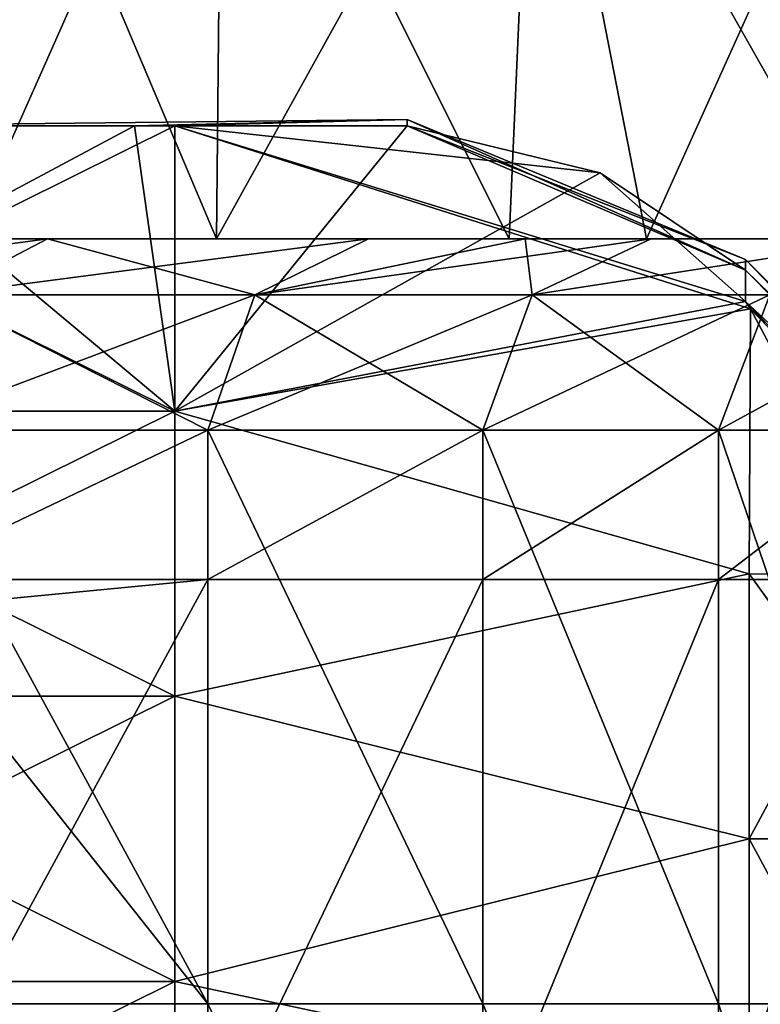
# Model space of a CAD drawing. Header units: millimetres. Extents: x -71 to 126, y -35 to 75.
# Tile 73 of 178: x -20.51 to -16.64, y 12.13 to 17.27. Entities that reach past the tile are written whole.
import ezdxf

# ---------------------------------------------------------------- set-up
doc = ezdxf.new("R2010")
doc.units = ezdxf.units.MM
doc.header["$LTSCALE"] = 52.536866
for name, color, linetype in [('17', 7, 'CONTINUOUS'), ('18', 7, 'CONTINUOUS'), ('33', 7, 'CONTINUOUS'), ('361', 7, 'CONTINUOUS'), ('362', 7, 'CONTINUOUS'), ('364', 7, 'CONTINUOUS'), ('365', 7, 'CONTINUOUS'), ('367', 7, 'CONTINUOUS'), ('370', 7, 'CONTINUOUS'), ('398', 7, 'CONTINUOUS'), ('399', 7, 'CONTINUOUS'), ('401', 7, 'CONTINUOUS'), ('402', 7, 'CONTINUOUS'), ('404', 7, 'CONTINUOUS'), ('407', 7, 'CONTINUOUS'), ('413', 7, 'CONTINUOUS'), ('422', 7, 'CONTINUOUS'), ('5', 7, 'CONTINUOUS'), ('56', 7, 'CONTINUOUS'), ('58', 7, 'CONTINUOUS')]:
    doc.layers.add(name, color=color, linetype=linetype)

msp = doc.modelspace()

# ---------------------------------------------------------------- linework, layer by layer
at = {"layer": '17', "linetype": 'Continuous'}
for points in [[(-20.9274, 15.8345, -13.6104), (-20.3649, 16.1274, -13.1818), (-18.6885, 16.1274, -15.5778), (-20.9274, 15.8345, -13.6104)], [(-19.2814, 15.8345, -15.9634), (-20.9274, 15.8345, -13.6104), (-18.6885, 16.1274, -15.5778), (-19.2814, 15.8345, -15.9634)], [(-17.8321, 15.8345, -18.4425), (-19.2814, 15.8345, -15.9634), (-17.211, 16.1274, -18.105), (-17.8321, 15.8345, -18.4425)], [(-17.211, 16.1274, -18.105), (-19.2814, 15.8345, -15.9634), (-17.8683, 16.1274, -16.9221), (-17.211, 16.1274, -18.105)], [(-17.8683, 16.1274, -16.9221), (-19.2814, 15.8345, -15.9634), (-18.6885, 16.1274, -15.5778), (-17.8683, 16.1274, -16.9221)], [(-16.5892, 15.8345, -21.0311), (-17.8321, 15.8345, -18.4425), (-15.9417, 16.1274, -20.7471), (-16.5892, 15.8345, -21.0311)], [(-15.9417, 16.1274, -20.7471), (-17.8321, 15.8345, -18.4425), (-17.211, 16.1274, -18.105), (-15.9417, 16.1274, -20.7471)], [(-19.528, 15.1274, -16.1214), (-21.1604, 15.1274, -13.7879), (-19.2814, 15.8345, -15.9634), (-19.528, 15.1274, -16.1214)], [(-21.1604, 15.1274, -13.7879), (-20.9274, 15.8345, -13.6104), (-19.2814, 15.8345, -15.9634), (-21.1604, 15.1274, -13.7879)], [(-18.0908, 15.1274, -18.5799), (-19.528, 15.1274, -16.1214), (-17.8321, 15.8345, -18.4425), (-18.0908, 15.1274, -18.5799)], [(-19.528, 15.1274, -16.1214), (-19.2814, 15.8345, -15.9634), (-17.8321, 15.8345, -18.4425), (-19.528, 15.1274, -16.1214)], [(-16.8582, 15.1274, -21.1471), (-18.0908, 15.1274, -18.5799), (-16.5892, 15.8345, -21.0311), (-16.8582, 15.1274, -21.1471)], [(-18.0908, 15.1274, -18.5799), (-17.8321, 15.8345, -18.4425), (-16.5892, 15.8345, -21.0311), (-18.0908, 15.1274, -18.5799)], [(-15.8384, 15.1274, -23.806), (-16.8582, 15.1274, -21.1471), (-15.5609, 15.8345, -23.7123), (-15.8384, 15.1274, -23.806)], [(-16.8582, 15.1274, -21.1471), (-16.5892, 15.8345, -21.0311), (-15.5609, 15.8345, -23.7123), (-16.8582, 15.1274, -21.1471)]]:
    msp.add_3dface(points, dxfattribs=at)
at = {"layer": '18', "linetype": 'Continuous'}
for points in [[(-20.3649, 16.1274, -13.1818), (-20.9274, 15.8345, -13.6104), (-22.5435, 15.8345, -11.1756), (-20.3649, 16.1274, -13.1818)], [(-20.3649, 16.1274, -13.1818), (-22.5435, 15.8345, -11.1756), (-20.9228, 16.1274, -12.4148), (-20.3649, 16.1274, -13.1818)], [(-20.9274, 15.8345, 13.6104), (-20.3649, 16.1274, 13.1818), (-20.9228, 16.1274, 12.4148), (-20.9274, 15.8345, 13.6104)]]:
    msp.add_3dface(points, dxfattribs=at)
at = {"layer": '33', "linetype": 'Continuous'}
for points in [[(-20.3649, 16.1274, -13.1818), (-20.9228, 16.1274, -12.4148), (-17.9524, 16.1274, -13.5603), (-20.3649, 16.1274, -13.1818)], [(-20.9228, 16.1274, 12.4148), (-20.3649, 16.1274, 13.1818), (-19.4827, 16.1274, 11.248), (-20.9228, 16.1274, 12.4148)], [(-20.9228, 16.1274, -12.4148), (-20.8956, 16.1274, -10.3437), (-19.4827, 16.1274, -11.2513), (-20.9228, 16.1274, -12.4148)], [(-17.9524, 16.1274, -13.5603), (-20.9228, 16.1274, -12.4148), (-19.4827, 16.1274, -11.2513), (-17.9524, 16.1274, -13.5603)], [(-20.8956, 16.1274, 10.3421), (-20.9228, 16.1274, 12.4148), (-19.4827, 16.1274, 11.248), (-20.8956, 16.1274, 10.3421)], [(-20.7857, 16.1274, 8.6073), (-20.8956, 16.1274, 10.3421), (-19.4827, 16.1274, 11.248), (-20.7857, 16.1274, 8.6073)], [(-19.4827, 16.1274, -11.2513), (-20.8956, 16.1274, -10.3437), (-20.7857, 16.1274, -8.6106), (-19.4827, 16.1274, -11.2513)], [(-18.6885, 16.1274, -15.5778), (-20.3649, 16.1274, -13.1818), (-17.8926, 16.1274, -15.2304), (-18.6885, 16.1274, -15.5778)], [(-17.8926, 16.1274, -15.2304), (-20.3649, 16.1274, -13.1818), (-17.9524, 16.1274, -13.5603), (-17.8926, 16.1274, -15.2304)], [(-19.4827, 16.1274, 11.248), (-20.3649, 16.1274, 13.1818), (-17.9524, 16.1274, 13.557), (-19.4827, 16.1274, 11.248)], [(-17.9524, 16.1274, 13.557), (-20.3649, 16.1274, 13.1818), (-18.6885, 16.1274, 15.5778), (-17.9524, 16.1274, 13.557)], [(-17.8683, 16.1274, -16.9221), (-18.6885, 16.1274, -15.5778), (-17.8926, 16.1274, -15.2304), (-17.8683, 16.1274, -16.9221)], [(-17.8926, 16.1274, 15.2288), (-17.9524, 16.1274, 13.557), (-18.6885, 16.1274, 15.5778), (-17.8926, 16.1274, 15.2288)], [(-17.8683, 16.1274, 16.9221), (-17.8926, 16.1274, 15.2288), (-18.6885, 16.1274, 15.5778), (-17.8683, 16.1274, 16.9221)], [(-17.9524, 16.1274, 13.557), (-17.8926, 16.1274, 15.2288), (-17.234, 16.1274, 14.4588), (-17.9524, 16.1274, 13.557)], [(-17.8926, 16.1274, -15.2304), (-17.9524, 16.1274, -13.5603), (-17.234, 16.1274, -14.4621), (-17.8926, 16.1274, -15.2304)], [(-17.8683, 16.1274, -16.9221), (-17.8926, 16.1274, -15.2304), (-14.922, 16.1274, -16.8376), (-17.8683, 16.1274, -16.9221)], [(-17.8926, 16.1274, 15.2288), (-17.8683, 16.1274, 16.9221), (-16.1206, 16.1274, 15.6913), (-17.8926, 16.1274, 15.2288)], [(-17.234, 16.1274, 14.4588), (-17.8926, 16.1274, 15.2288), (-16.1206, 16.1274, 15.6913), (-17.234, 16.1274, 14.4588)], [(-14.922, 16.1274, -16.8376), (-17.8926, 16.1274, -15.2304), (-16.1206, 16.1274, -15.6946), (-14.922, 16.1274, -16.8376)], [(-16.1206, 16.1274, -15.6946), (-17.8926, 16.1274, -15.2304), (-17.234, 16.1274, -14.4621), (-16.1206, 16.1274, -15.6946)], [(-17.211, 16.1274, -18.105), (-17.8683, 16.1274, -16.9221), (-14.8896, 16.1274, -19.0347), (-17.211, 16.1274, -18.105)], [(-14.8896, 16.1274, -19.0347), (-17.8683, 16.1274, -16.9221), (-14.922, 16.1274, -16.8376), (-14.8896, 16.1274, -19.0347)], [(-14.922, 16.1274, 16.8343), (-17.8683, 16.1274, 16.9221), (-17.211, 16.1274, 18.105), (-14.922, 16.1274, 16.8343)], [(-17.8683, 16.1274, 16.9221), (-14.922, 16.1274, 16.8343), (-16.1206, 16.1274, 15.6913), (-17.8683, 16.1274, 16.9221)], [(-15.9417, 16.1274, -20.7471), (-17.211, 16.1274, -18.105), (-14.8896, 16.1274, -19.0347), (-15.9417, 16.1274, -20.7471)], [(-14.8896, 16.1274, 19.0324), (-14.922, 16.1274, 16.8343), (-17.211, 16.1274, 18.105), (-14.8896, 16.1274, 19.0324)], [(-14.8896, 16.1274, 19.0324), (-17.211, 16.1274, 18.105), (-15.9417, 16.1274, 20.7471), (-14.8896, 16.1274, 19.0324)]]:
    msp.add_3dface(points, dxfattribs=at)
at = {"layer": '361', "linetype": 'Continuous'}
for points in [[(-21.4855, 16.7174, -76.0446), (-19.7002, 15.2266, -78.6268), (-22.7032, 16.7174, -76.0446), (-21.4855, 16.7174, -76.0446)], [(-22.7032, 16.7174, -76.0446), (-19.7002, 15.2266, -78.6268), (-22.7032, 15.2266, -78.6268), (-22.7032, 16.7174, -76.0446)], [(-19.7002, 16.7174, -76.0446), (-19.7002, 15.2266, -78.6268), (-21.4855, 16.7174, -76.0446), (-19.7002, 16.7174, -76.0446)], [(-19.7002, 16.7174, -76.0446), (-18.4855, 16.7174, -76.0446), (-17.476, 16.4717, -76.4701), (-19.7002, 16.7174, -76.0446)], [(-19.7002, 15.2266, -78.6268), (-19.7002, 16.7174, -76.0446), (-16.6903, 15.7603, -77.7023), (-19.7002, 15.2266, -78.6268)], [(-16.6903, 15.7603, -77.7023), (-19.7002, 16.7174, -76.0446), (-16.7178, 15.7997, -77.6341), (-16.6903, 15.7603, -77.7023)], [(-16.7178, 15.7997, -77.6341), (-19.7002, 16.7174, -76.0446), (-17.476, 16.4717, -76.4701), (-16.7178, 15.7997, -77.6341)], [(-16.6972, 14.3758, -80.1003), (-19.7002, 15.2266, -78.6268), (-16.6903, 15.7603, -77.7023), (-16.6972, 14.3758, -80.1003)], [(-16.6972, 14.3758, -80.1003), (-16.6903, 15.7603, -77.7023), (-15.9524, 14.3721, -80.1067), (-16.6972, 14.3758, -80.1003)], [(-19.7002, 15.2266, -78.6268), (-19.7002, 13.7358, -81.2089), (-22.7032, 15.2266, -78.6268), (-19.7002, 15.2266, -78.6268)], [(-22.7032, 15.2266, -78.6268), (-19.7002, 13.7358, -81.2089), (-22.7032, 13.7358, -81.2089), (-22.7032, 15.2266, -78.6268)], [(-19.7002, 13.7358, -81.2089), (-19.7002, 15.2266, -78.6268), (-16.6972, 14.3758, -80.1003), (-19.7002, 13.7358, -81.2089)], [(-16.6972, 12.9904, -82.5), (-19.7002, 13.7358, -81.2089), (-16.6972, 14.3758, -80.1003), (-16.6972, 12.9904, -82.5)], [(-16.6972, 12.9904, -82.5), (-16.6972, 14.3758, -80.1003), (-15.9524, 14.3721, -80.1067), (-16.6972, 12.9904, -82.5)], [(-16.6972, 12.9904, -82.5), (-15.9524, 14.3721, -80.1067), (-15.7, 12.9902, -82.5003), (-16.6972, 12.9904, -82.5)], [(-19.7002, 13.7358, -81.2089), (-19.7002, 12.245, -83.7911), (-22.7032, 13.7358, -81.2089), (-19.7002, 13.7358, -81.2089)], [(-22.7032, 13.7358, -81.2089), (-19.7002, 12.245, -83.7911), (-22.7032, 12.245, -83.7911), (-22.7032, 13.7358, -81.2089)], [(-19.7002, 12.245, -83.7911), (-19.7002, 13.7358, -81.2089), (-16.6972, 12.9904, -82.5), (-19.7002, 12.245, -83.7911)], [(-16.6972, 11.6049, -84.8997), (-19.7002, 12.245, -83.7911), (-16.6972, 12.9904, -82.5), (-16.6972, 11.6049, -84.8997)], [(-16.6972, 11.6049, -84.8997), (-16.6972, 12.9904, -82.5), (-15.9525, 11.6084, -84.8937), (-16.6972, 11.6049, -84.8997)], [(-15.9525, 11.6084, -84.8937), (-16.6972, 12.9904, -82.5), (-15.7, 12.9902, -82.5003), (-15.9525, 11.6084, -84.8937)], [(-19.7002, 12.245, -83.7911), (-19.7002, 10.7542, -86.3732), (-22.7032, 12.245, -83.7911), (-19.7002, 12.245, -83.7911)], [(-22.7032, 12.245, -83.7911), (-19.7002, 10.7542, -86.3732), (-22.7032, 10.7542, -86.3732), (-22.7032, 12.245, -83.7911)], [(-19.7002, 10.7542, -86.3732), (-19.7002, 12.245, -83.7911), (-16.6972, 11.6049, -84.8997), (-19.7002, 10.7542, -86.3732)]]:
    msp.add_3dface(points, dxfattribs=at)
at = {"layer": '362', "linetype": 'Continuous'}
for points in [[(-19.7002, 15.2266, -71.3732), (-19.7002, 16.7174, -73.9554), (-22.7032, 15.2266, -71.3732), (-19.7002, 15.2266, -71.3732)], [(-22.7032, 15.2266, -71.3732), (-19.7002, 16.7174, -73.9554), (-21.4855, 16.7174, -73.9554), (-22.7032, 15.2266, -71.3732)], [(-19.7002, 16.7174, -73.9554), (-19.7002, 15.2266, -71.3732), (-18.4855, 16.7174, -73.9554), (-19.7002, 16.7174, -73.9554)], [(-18.4855, 16.7174, -73.9554), (-19.7002, 15.2266, -71.3732), (-17.476, 16.4717, -73.5299), (-18.4855, 16.7174, -73.9554)], [(-17.476, 16.4717, -73.5299), (-19.7002, 15.2266, -71.3732), (-16.7178, 15.7997, -72.3659), (-17.476, 16.4717, -73.5299)], [(-16.7178, 15.7997, -72.3659), (-19.7002, 15.2266, -71.3732), (-16.6903, 15.7603, -72.2977), (-16.7178, 15.7997, -72.3659)], [(-16.6903, 15.7603, -72.2977), (-19.7002, 15.2266, -71.3732), (-16.6972, 14.3758, -69.8997), (-16.6903, 15.7603, -72.2977)], [(-16.6903, 15.7603, -72.2977), (-16.6972, 14.3758, -69.8997), (-15.9525, 14.3724, -69.8937), (-16.6903, 15.7603, -72.2977)], [(-19.7002, 13.7358, -68.7911), (-19.7002, 15.2266, -71.3732), (-22.7032, 13.7358, -68.7911), (-19.7002, 13.7358, -68.7911)], [(-22.7032, 13.7358, -68.7911), (-19.7002, 15.2266, -71.3732), (-22.7032, 15.2266, -71.3732), (-22.7032, 13.7358, -68.7911)], [(-19.7002, 15.2266, -71.3732), (-19.7002, 13.7358, -68.7911), (-16.6972, 14.3758, -69.8997), (-19.7002, 15.2266, -71.3732)], [(-16.6972, 14.3758, -69.8997), (-19.7002, 13.7358, -68.7911), (-16.6972, 12.9904, -67.5), (-16.6972, 14.3758, -69.8997)], [(-16.6972, 14.3758, -69.8997), (-16.6972, 12.9904, -67.5), (-15.9525, 14.3724, -69.8937), (-16.6972, 14.3758, -69.8997)], [(-15.9525, 14.3724, -69.8937), (-16.6972, 12.9904, -67.5), (-15.7, 12.9906, -67.5003), (-15.9525, 14.3724, -69.8937)], [(-19.7002, 12.245, -66.2089), (-19.7002, 13.7358, -68.7911), (-22.7032, 12.245, -66.2089), (-19.7002, 12.245, -66.2089)], [(-22.7032, 12.245, -66.2089), (-19.7002, 13.7358, -68.7911), (-22.7032, 13.7358, -68.7911), (-22.7032, 12.245, -66.2089)], [(-19.7002, 13.7358, -68.7911), (-19.7002, 12.245, -66.2089), (-16.6972, 12.9904, -67.5), (-19.7002, 13.7358, -68.7911)], [(-16.6972, 12.9904, -67.5), (-19.7002, 12.245, -66.2089), (-16.6972, 11.6049, -65.1003), (-16.6972, 12.9904, -67.5)], [(-16.6972, 12.9904, -67.5), (-15.9524, 11.6086, -65.1067), (-15.7, 12.9906, -67.5003), (-16.6972, 12.9904, -67.5)], [(-16.6972, 12.9904, -67.5), (-16.6972, 11.6049, -65.1003), (-15.9524, 11.6086, -65.1067), (-16.6972, 12.9904, -67.5)], [(-19.7002, 10.7542, -63.6268), (-19.7002, 12.245, -66.2089), (-22.7032, 10.7542, -63.6268), (-19.7002, 10.7542, -63.6268)], [(-22.7032, 10.7542, -63.6268), (-19.7002, 12.245, -66.2089), (-22.7032, 12.245, -66.2089), (-22.7032, 10.7542, -63.6268)], [(-19.7002, 12.245, -66.2089), (-19.7002, 10.7542, -63.6268), (-16.6972, 11.6049, -65.1003), (-19.7002, 12.245, -66.2089)]]:
    msp.add_3dface(points, dxfattribs=at)
at = {"layer": '364', "linetype": 'Continuous'}
for points in [[(-18.4855, 16.7174, -76.0446), (-21.4855, 16.7174, -73.9554), (-18.4855, 16.75, -75), (-18.4855, 16.7174, -76.0446)], [(-21.4855, 16.7174, -73.9554), (-19.7002, 16.7174, -73.9554), (-18.4855, 16.75, -75), (-21.4855, 16.7174, -73.9554)], [(-19.7002, 16.7174, -73.9554), (-18.4855, 16.7174, -73.9554), (-18.4855, 16.75, -75), (-19.7002, 16.7174, -73.9554)], [(-18.4855, 16.7174, -76.0446), (-19.7002, 16.7174, -76.0446), (-21.4855, 16.7174, -73.9554), (-18.4855, 16.7174, -76.0446)], [(-19.7002, 16.7174, -76.0446), (-21.4855, 16.7174, -76.0446), (-21.4855, 16.7174, -73.9554), (-19.7002, 16.7174, -76.0446)]]:
    msp.add_3dface(points, dxfattribs=at)
at = {"layer": '365', "linetype": 'Continuous'}
for points in [[(-14.7, 14, -75), (-14.7, 13.9231, -76.4651), (-16.7178, 16.0178, -75), (-14.7, 14, -75)], [(-16.7178, 16.0178, -75), (-14.7, 13.9231, -76.4651), (-16.7178, 15.9632, -76.3216), (-16.7178, 16.0178, -75)], [(-14.7, 13.9231, -76.4651), (-16.7178, 15.7997, -77.6341), (-16.7178, 15.9632, -76.3216), (-14.7, 13.9231, -76.4651)], [(-14.7, 13.9231, -76.4651), (-14.7, 13.694, -77.9106), (-16.7178, 15.7997, -77.6341), (-14.7, 13.9231, -76.4651)], [(-14.7, 13.694, -77.9106), (-16.6903, 15.7603, -77.7023), (-16.7178, 15.7997, -77.6341), (-14.7, 13.694, -77.9106)], [(-16.6903, 15.7603, -77.7023), (-14.7, 13.694, -77.9106), (-15.9524, 14.3721, -80.1067), (-16.6903, 15.7603, -77.7023)]]:
    msp.add_3dface(points, dxfattribs=at)
at = {"layer": '367', "linetype": 'Continuous'}
for points in [[(-14.7, 14, -75), (-16.7178, 16.0178, -75), (-16.7178, 15.9632, -73.6784), (-14.7, 14, -75)], [(-14.7, 13.9231, -73.5349), (-14.7, 14, -75), (-16.7178, 15.9632, -73.6784), (-14.7, 13.9231, -73.5349)], [(-16.7178, 15.7997, -72.3659), (-14.7, 13.9231, -73.5349), (-16.7178, 15.9632, -73.6784), (-16.7178, 15.7997, -72.3659)], [(-14.7, 13.9231, -73.5349), (-16.7178, 15.7997, -72.3659), (-16.6903, 15.7603, -72.2977), (-14.7, 13.9231, -73.5349)], [(-14.7, 13.694, -72.0894), (-14.7, 13.9231, -73.5349), (-16.6903, 15.7603, -72.2977), (-14.7, 13.694, -72.0894)], [(-14.7, 13.694, -72.0894), (-16.6903, 15.7603, -72.2977), (-15.9525, 14.3724, -69.8937), (-14.7, 13.694, -72.0894)]]:
    msp.add_3dface(points, dxfattribs=at)
at = {"layer": '370', "linetype": 'Continuous'}
for points in [[(-18.4855, 16.7174, -76.0446), (-18.4855, 16.75, -75), (-16.7178, 15.9632, -76.3216), (-18.4855, 16.7174, -76.0446)], [(-18.4855, 16.75, -75), (-18.4855, 16.7174, -73.9554), (-16.7178, 16.0178, -75), (-18.4855, 16.75, -75)], [(-18.4855, 16.75, -75), (-16.7178, 16.0178, -75), (-16.7178, 15.9632, -76.3216), (-18.4855, 16.75, -75)], [(-17.476, 16.4717, -76.4701), (-18.4855, 16.7174, -76.0446), (-16.7178, 15.9632, -76.3216), (-17.476, 16.4717, -76.4701)], [(-18.4855, 16.7174, -73.9554), (-17.476, 16.4717, -73.5299), (-16.7178, 15.9632, -73.6784), (-18.4855, 16.7174, -73.9554)], [(-16.7178, 16.0178, -75), (-18.4855, 16.7174, -73.9554), (-16.7178, 15.9632, -73.6784), (-16.7178, 16.0178, -75)], [(-16.7178, 15.7997, -77.6341), (-17.476, 16.4717, -76.4701), (-16.7178, 15.9632, -76.3216), (-16.7178, 15.7997, -77.6341)], [(-17.476, 16.4717, -73.5299), (-16.7178, 15.7997, -72.3659), (-16.7178, 15.9632, -73.6784), (-17.476, 16.4717, -73.5299)]]:
    msp.add_3dface(points, dxfattribs=at)
at = {"layer": '398', "linetype": 'Continuous'}
for points in [[(-19.7002, 15.2266, 78.6268), (-19.7002, 16.7174, 76.0446), (-22.7032, 15.2266, 78.6268), (-19.7002, 15.2266, 78.6268)], [(-19.7002, 16.7174, 76.0446), (-19.9115, 16.7174, 76.0446), (-22.7032, 15.2266, 78.6268), (-19.7002, 16.7174, 76.0446)], [(-22.7032, 15.2266, 78.6268), (-19.9115, 16.7174, 76.0446), (-22.7032, 16.7174, 76.0446), (-22.7032, 15.2266, 78.6268)], [(-17.476, 16.4717, 76.4701), (-18.4855, 16.7174, 76.0446), (-19.7002, 15.2266, 78.6268), (-17.476, 16.4717, 76.4701)], [(-19.7002, 15.2266, 78.6268), (-18.4855, 16.7174, 76.0446), (-19.7002, 16.7174, 76.0446), (-19.7002, 15.2266, 78.6268)], [(-16.7178, 15.7997, 77.6341), (-17.476, 16.4717, 76.4701), (-19.7002, 15.2266, 78.6268), (-16.7178, 15.7997, 77.6341)], [(-16.6903, 15.7603, 77.7023), (-16.7178, 15.7997, 77.6341), (-19.7002, 15.2266, 78.6268), (-16.6903, 15.7603, 77.7023)], [(-16.6972, 14.3758, 80.1003), (-16.6903, 15.7603, 77.7023), (-19.7002, 15.2266, 78.6268), (-16.6972, 14.3758, 80.1003)], [(-16.6903, 15.7603, 77.7023), (-16.6972, 14.3758, 80.1003), (-15.9524, 14.3721, 80.1067), (-16.6903, 15.7603, 77.7023)], [(-19.7002, 13.7358, 81.2089), (-19.7002, 15.2266, 78.6268), (-22.7032, 13.7358, 81.2089), (-19.7002, 13.7358, 81.2089)], [(-22.7032, 13.7358, 81.2089), (-19.7002, 15.2266, 78.6268), (-22.7032, 15.2266, 78.6268), (-22.7032, 13.7358, 81.2089)], [(-19.7002, 13.7358, 81.2089), (-16.6972, 14.3758, 80.1003), (-19.7002, 15.2266, 78.6268), (-19.7002, 13.7358, 81.2089)], [(-16.6972, 12.9904, 82.5), (-16.6972, 14.3758, 80.1003), (-19.7002, 13.7358, 81.2089), (-16.6972, 12.9904, 82.5)], [(-16.6972, 14.3758, 80.1003), (-16.6972, 12.9904, 82.5), (-15.9524, 14.3721, 80.1067), (-16.6972, 14.3758, 80.1003)], [(-15.9524, 14.3721, 80.1067), (-16.6972, 12.9904, 82.5), (-15.7, 12.9902, 82.5003), (-15.9524, 14.3721, 80.1067)], [(-19.7002, 12.245, 83.7911), (-19.7002, 13.7358, 81.2089), (-22.7032, 12.245, 83.7911), (-19.7002, 12.245, 83.7911)], [(-22.7032, 12.245, 83.7911), (-19.7002, 13.7358, 81.2089), (-22.7032, 13.7358, 81.2089), (-22.7032, 12.245, 83.7911)], [(-19.7002, 12.245, 83.7911), (-16.6972, 12.9904, 82.5), (-19.7002, 13.7358, 81.2089), (-19.7002, 12.245, 83.7911)], [(-16.6972, 11.6049, 84.8997), (-16.6972, 12.9904, 82.5), (-19.7002, 12.245, 83.7911), (-16.6972, 11.6049, 84.8997)], [(-16.6972, 12.9904, 82.5), (-16.6972, 11.6049, 84.8997), (-15.7, 12.9902, 82.5003), (-16.6972, 12.9904, 82.5)], [(-15.7, 12.9902, 82.5003), (-16.6972, 11.6049, 84.8997), (-15.9525, 11.6084, 84.8937), (-15.7, 12.9902, 82.5003)], [(-19.7002, 10.7542, 86.3732), (-19.7002, 12.245, 83.7911), (-22.7032, 10.7542, 86.3732), (-19.7002, 10.7542, 86.3732)], [(-22.7032, 10.7542, 86.3732), (-19.7002, 12.245, 83.7911), (-22.7032, 12.245, 83.7911), (-22.7032, 10.7542, 86.3732)], [(-19.7002, 10.7542, 86.3732), (-16.6972, 11.6049, 84.8997), (-19.7002, 12.245, 83.7911), (-19.7002, 10.7542, 86.3732)]]:
    msp.add_3dface(points, dxfattribs=at)
at = {"layer": '399', "linetype": 'Continuous'}
for points in [[(-19.9115, 16.7174, 73.9554), (-19.7002, 15.2266, 71.3732), (-22.7032, 16.7174, 73.9554), (-19.9115, 16.7174, 73.9554)], [(-22.7032, 16.7174, 73.9554), (-19.7002, 15.2266, 71.3732), (-22.7032, 15.2266, 71.3732), (-22.7032, 16.7174, 73.9554)], [(-19.7002, 16.7174, 73.9554), (-19.7002, 15.2266, 71.3732), (-19.9115, 16.7174, 73.9554), (-19.7002, 16.7174, 73.9554)], [(-16.7178, 15.7997, 72.3659), (-16.6903, 15.7603, 72.2977), (-19.7002, 16.7174, 73.9554), (-16.7178, 15.7997, 72.3659)], [(-19.7002, 16.7174, 73.9554), (-16.6903, 15.7603, 72.2977), (-19.7002, 15.2266, 71.3732), (-19.7002, 16.7174, 73.9554)], [(-17.476, 16.4717, 73.5299), (-16.7178, 15.7997, 72.3659), (-19.7002, 16.7174, 73.9554), (-17.476, 16.4717, 73.5299)], [(-18.4855, 16.7174, 73.9554), (-17.476, 16.4717, 73.5299), (-19.7002, 16.7174, 73.9554), (-18.4855, 16.7174, 73.9554)], [(-16.6903, 15.7603, 72.2977), (-16.6972, 14.3758, 69.8997), (-19.7002, 15.2266, 71.3732), (-16.6903, 15.7603, 72.2977)], [(-16.6972, 14.3758, 69.8997), (-16.6903, 15.7603, 72.2977), (-15.9525, 14.3724, 69.8937), (-16.6972, 14.3758, 69.8997)], [(-19.7002, 15.2266, 71.3732), (-19.7002, 13.7358, 68.7911), (-22.7032, 15.2266, 71.3732), (-19.7002, 15.2266, 71.3732)], [(-22.7032, 15.2266, 71.3732), (-19.7002, 13.7358, 68.7911), (-22.7032, 13.7358, 68.7911), (-22.7032, 15.2266, 71.3732)], [(-19.7002, 15.2266, 71.3732), (-16.6972, 14.3758, 69.8997), (-19.7002, 13.7358, 68.7911), (-19.7002, 15.2266, 71.3732)], [(-16.6972, 14.3758, 69.8997), (-16.6972, 12.9904, 67.5), (-19.7002, 13.7358, 68.7911), (-16.6972, 14.3758, 69.8997)], [(-16.6972, 12.9904, 67.5), (-16.6972, 14.3758, 69.8997), (-15.7, 12.9906, 67.5003), (-16.6972, 12.9904, 67.5)], [(-15.7, 12.9906, 67.5003), (-16.6972, 14.3758, 69.8997), (-15.9525, 14.3724, 69.8937), (-15.7, 12.9906, 67.5003)], [(-19.7002, 13.7358, 68.7911), (-19.7002, 12.245, 66.2089), (-22.7032, 13.7358, 68.7911), (-19.7002, 13.7358, 68.7911)], [(-22.7032, 13.7358, 68.7911), (-19.7002, 12.245, 66.2089), (-22.7032, 12.245, 66.2089), (-22.7032, 13.7358, 68.7911)], [(-19.7002, 13.7358, 68.7911), (-16.6972, 12.9904, 67.5), (-19.7002, 12.245, 66.2089), (-19.7002, 13.7358, 68.7911)], [(-16.6972, 12.9904, 67.5), (-16.6972, 11.6049, 65.1003), (-19.7002, 12.245, 66.2089), (-16.6972, 12.9904, 67.5)], [(-15.9524, 11.6086, 65.1067), (-16.6972, 12.9904, 67.5), (-15.7, 12.9906, 67.5003), (-15.9524, 11.6086, 65.1067)], [(-16.6972, 11.6049, 65.1003), (-16.6972, 12.9904, 67.5), (-15.9524, 11.6086, 65.1067), (-16.6972, 11.6049, 65.1003)], [(-19.7002, 12.245, 66.2089), (-19.7002, 10.7542, 63.6268), (-22.7032, 12.245, 66.2089), (-19.7002, 12.245, 66.2089)], [(-22.7032, 12.245, 66.2089), (-19.7002, 10.7542, 63.6268), (-22.7032, 10.7542, 63.6268), (-22.7032, 12.245, 66.2089)], [(-19.7002, 12.245, 66.2089), (-16.6972, 11.6049, 65.1003), (-19.7002, 10.7542, 63.6268), (-19.7002, 12.245, 66.2089)]]:
    msp.add_3dface(points, dxfattribs=at)
at = {"layer": '401', "linetype": 'Continuous'}
for points in [[(-19.9115, 16.7174, 76.0446), (-19.7002, 16.7174, 76.0446), (-18.4855, 16.75, 75), (-19.9115, 16.7174, 76.0446)], [(-18.4855, 16.7174, 73.9554), (-19.9115, 16.7174, 76.0446), (-18.4855, 16.75, 75), (-18.4855, 16.7174, 73.9554)], [(-19.7002, 16.7174, 76.0446), (-18.4855, 16.7174, 76.0446), (-18.4855, 16.75, 75), (-19.7002, 16.7174, 76.0446)], [(-22.9145, 16.7174, 76.0446), (-22.7032, 16.7174, 76.0446), (-19.9115, 16.7174, 73.9554), (-22.9145, 16.7174, 76.0446)], [(-22.9145, 16.7174, 76.0446), (-19.9115, 16.7174, 73.9554), (-22.7032, 16.7174, 73.9554), (-22.9145, 16.7174, 76.0446)], [(-22.7032, 16.7174, 76.0446), (-19.9115, 16.7174, 76.0446), (-19.9115, 16.7174, 73.9554), (-22.7032, 16.7174, 76.0446)], [(-19.9115, 16.7174, 76.0446), (-18.4855, 16.7174, 73.9554), (-19.7002, 16.7174, 73.9554), (-19.9115, 16.7174, 76.0446)], [(-19.9115, 16.7174, 76.0446), (-19.7002, 16.7174, 73.9554), (-19.9115, 16.7174, 73.9554), (-19.9115, 16.7174, 76.0446)]]:
    msp.add_3dface(points, dxfattribs=at)
at = {"layer": '402', "linetype": 'Continuous'}
for points in [[(-16.7178, 15.9632, 76.3216), (-14.7, 14, 75), (-16.7178, 16.0178, 75), (-16.7178, 15.9632, 76.3216)], [(-14.7, 13.9231, 76.4651), (-14.7, 14, 75), (-16.7178, 15.9632, 76.3216), (-14.7, 13.9231, 76.4651)], [(-16.7178, 15.7997, 77.6341), (-14.7, 13.9231, 76.4651), (-16.7178, 15.9632, 76.3216), (-16.7178, 15.7997, 77.6341)], [(-14.7, 13.9231, 76.4651), (-16.7178, 15.7997, 77.6341), (-16.6903, 15.7603, 77.7023), (-14.7, 13.9231, 76.4651)], [(-14.7, 13.694, 77.9106), (-14.7, 13.9231, 76.4651), (-16.6903, 15.7603, 77.7023), (-14.7, 13.694, 77.9106)], [(-14.7, 13.694, 77.9106), (-16.6903, 15.7603, 77.7023), (-15.9524, 14.3721, 80.1067), (-14.7, 13.694, 77.9106)]]:
    msp.add_3dface(points, dxfattribs=at)
at = {"layer": '404', "linetype": 'Continuous'}
for points in [[(-14.7, 14, 75), (-14.7, 13.9231, 73.5349), (-16.7178, 16.0178, 75), (-14.7, 14, 75)], [(-16.7178, 16.0178, 75), (-14.7, 13.9231, 73.5349), (-16.7178, 15.9632, 73.6784), (-16.7178, 16.0178, 75)], [(-14.7, 13.9231, 73.5349), (-16.7178, 15.7997, 72.3659), (-16.7178, 15.9632, 73.6784), (-14.7, 13.9231, 73.5349)], [(-14.7, 13.9231, 73.5349), (-14.7, 13.694, 72.0894), (-16.7178, 15.7997, 72.3659), (-14.7, 13.9231, 73.5349)], [(-14.7, 13.694, 72.0894), (-16.6903, 15.7603, 72.2977), (-16.7178, 15.7997, 72.3659), (-14.7, 13.694, 72.0894)], [(-16.6903, 15.7603, 72.2977), (-14.7, 13.694, 72.0894), (-15.9525, 14.3724, 69.8937), (-16.6903, 15.7603, 72.2977)]]:
    msp.add_3dface(points, dxfattribs=at)
at = {"layer": '407', "linetype": 'Continuous'}
for points in [[(-18.4855, 16.75, 75), (-18.4855, 16.7174, 76.0446), (-16.7178, 16.0178, 75), (-18.4855, 16.75, 75)], [(-18.4855, 16.7174, 73.9554), (-18.4855, 16.75, 75), (-16.7178, 15.9632, 73.6784), (-18.4855, 16.7174, 73.9554)], [(-18.4855, 16.75, 75), (-16.7178, 16.0178, 75), (-16.7178, 15.9632, 73.6784), (-18.4855, 16.75, 75)], [(-18.4855, 16.7174, 76.0446), (-17.476, 16.4717, 76.4701), (-16.7178, 15.9632, 76.3216), (-18.4855, 16.7174, 76.0446)], [(-18.4855, 16.7174, 76.0446), (-16.7178, 15.9632, 76.3216), (-16.7178, 16.0178, 75), (-18.4855, 16.7174, 76.0446)], [(-17.476, 16.4717, 73.5299), (-18.4855, 16.7174, 73.9554), (-16.7178, 15.9632, 73.6784), (-17.476, 16.4717, 73.5299)], [(-17.476, 16.4717, 76.4701), (-16.7178, 15.7997, 77.6341), (-16.7178, 15.9632, 76.3216), (-17.476, 16.4717, 76.4701)], [(-16.7178, 15.7997, 72.3659), (-17.476, 16.4717, 73.5299), (-16.7178, 15.9632, 73.6784), (-16.7178, 15.7997, 72.3659)]]:
    msp.add_3dface(points, dxfattribs=at)
at = {"layer": '413', "linetype": 'Continuous'}
for points in [[(-21.1604, 15.1274, 13.7879), (-21.1604, 14.1899, 13.7879), (-19.528, 12.1274, 16.1214), (-21.1604, 15.1274, 13.7879)], [(-19.528, 15.1274, 16.1214), (-21.1604, 15.1274, 13.7879), (-19.528, 12.1274, 16.1214), (-19.528, 15.1274, 16.1214)], [(-18.0908, 15.1274, 18.5799), (-19.528, 15.1274, 16.1214), (-18.0908, 12.1274, 18.5799), (-18.0908, 15.1274, 18.5799)], [(-18.0908, 12.1274, 18.5799), (-19.528, 15.1274, 16.1214), (-19.528, 12.1274, 16.1214), (-18.0908, 12.1274, 18.5799)], [(-16.8582, 15.1274, 21.1471), (-18.0908, 15.1274, 18.5799), (-16.8582, 12.1274, 21.1471), (-16.8582, 15.1274, 21.1471)], [(-16.8582, 12.1274, 21.1471), (-18.0908, 15.1274, 18.5799), (-18.0908, 12.1274, 18.5799), (-16.8582, 12.1274, 21.1471)], [(-15.8384, 15.1274, 23.806), (-16.8582, 15.1274, 21.1471), (-15.8384, 12.1274, 23.806), (-15.8384, 15.1274, 23.806)], [(-15.8384, 12.1274, 23.806), (-16.8582, 15.1274, 21.1471), (-16.8582, 12.1274, 21.1471), (-15.8384, 12.1274, 23.806)], [(-21.1604, 14.1899, 13.7879), (-21.1604, 12.1274, 13.7879), (-19.528, 12.1274, 16.1214), (-21.1604, 14.1899, 13.7879)], [(-21.1604, 12.1274, 13.7879), (-21.1604, 11.1869, 13.7879), (-19.528, 9.1244, 16.1214), (-21.1604, 12.1274, 13.7879)], [(-19.528, 12.1274, 16.1214), (-21.1604, 12.1274, 13.7879), (-19.528, 9.1244, 16.1214), (-19.528, 12.1274, 16.1214)], [(-18.0908, 12.1274, 18.5799), (-19.528, 12.1274, 16.1214), (-18.0908, 9.1244, 18.5799), (-18.0908, 12.1274, 18.5799)], [(-18.0908, 9.1244, 18.5799), (-19.528, 12.1274, 16.1214), (-19.528, 9.1244, 16.1214), (-18.0908, 9.1244, 18.5799)], [(-16.8582, 12.1274, 21.1471), (-18.0908, 12.1274, 18.5799), (-16.8582, 9.1244, 21.1471), (-16.8582, 12.1274, 21.1471)], [(-16.8582, 9.1244, 21.1471), (-18.0908, 12.1274, 18.5799), (-18.0908, 9.1244, 18.5799), (-16.8582, 9.1244, 21.1471)], [(-15.8384, 12.1274, 23.806), (-16.8582, 12.1274, 21.1471), (-15.8384, 9.1244, 23.806), (-15.8384, 12.1274, 23.806)], [(-15.8384, 9.1244, 23.806), (-16.8582, 12.1274, 21.1471), (-16.8582, 9.1244, 21.1471), (-15.8384, 9.1244, 23.806)]]:
    msp.add_3dface(points, dxfattribs=at)
at = {"layer": '422', "linetype": 'Continuous'}
for points in [[(-20.3649, 16.1274, 13.1818), (-20.9274, 15.8345, 13.6104), (-19.2814, 15.8345, 15.9634), (-20.3649, 16.1274, 13.1818)], [(-18.6885, 16.1274, 15.5778), (-20.3649, 16.1274, 13.1818), (-19.2814, 15.8345, 15.9634), (-18.6885, 16.1274, 15.5778)], [(-17.8683, 16.1274, 16.9221), (-18.6885, 16.1274, 15.5778), (-19.2814, 15.8345, 15.9634), (-17.8683, 16.1274, 16.9221)], [(-17.8321, 15.8345, 18.4425), (-17.8683, 16.1274, 16.9221), (-19.2814, 15.8345, 15.9634), (-17.8321, 15.8345, 18.4425)], [(-17.211, 16.1274, 18.105), (-17.8683, 16.1274, 16.9221), (-17.8321, 15.8345, 18.4425), (-17.211, 16.1274, 18.105)], [(-15.9417, 16.1274, 20.7471), (-17.211, 16.1274, 18.105), (-17.8321, 15.8345, 18.4425), (-15.9417, 16.1274, 20.7471)], [(-16.5892, 15.8345, 21.0311), (-15.9417, 16.1274, 20.7471), (-17.8321, 15.8345, 18.4425), (-16.5892, 15.8345, 21.0311)], [(-20.9274, 15.8345, 13.6104), (-21.1604, 15.1274, 13.7879), (-19.528, 15.1274, 16.1214), (-20.9274, 15.8345, 13.6104)], [(-20.9274, 15.8345, 13.6104), (-19.528, 15.1274, 16.1214), (-19.2814, 15.8345, 15.9634), (-20.9274, 15.8345, 13.6104)], [(-19.528, 15.1274, 16.1214), (-18.0908, 15.1274, 18.5799), (-19.2814, 15.8345, 15.9634), (-19.528, 15.1274, 16.1214)], [(-18.0908, 15.1274, 18.5799), (-17.8321, 15.8345, 18.4425), (-19.2814, 15.8345, 15.9634), (-18.0908, 15.1274, 18.5799)], [(-18.0908, 15.1274, 18.5799), (-16.8582, 15.1274, 21.1471), (-17.8321, 15.8345, 18.4425), (-18.0908, 15.1274, 18.5799)], [(-16.8582, 15.1274, 21.1471), (-16.5892, 15.8345, 21.0311), (-17.8321, 15.8345, 18.4425), (-16.8582, 15.1274, 21.1471)], [(-16.8582, 15.1274, 21.1471), (-15.8384, 15.1274, 23.806), (-16.5892, 15.8345, 21.0311), (-16.8582, 15.1274, 21.1471)]]:
    msp.add_3dface(points, dxfattribs=at)
at = {"layer": '5', "linetype": 'Continuous'}
for points in [[(-21.1604, 15.1274, -13.7879), (-19.528, 15.1274, -16.1214), (-21.1604, 14.3453, -13.7879), (-21.1604, 15.1274, -13.7879)], [(-21.1604, 14.3453, -13.7879), (-19.528, 15.1274, -16.1214), (-19.528, 14.3453, -16.1214), (-21.1604, 14.3453, -13.7879)], [(-19.528, 15.1274, -16.1214), (-18.0908, 15.1274, -18.5799), (-19.528, 14.3453, -16.1214), (-19.528, 15.1274, -16.1214)], [(-19.528, 14.3453, -16.1214), (-18.0908, 15.1274, -18.5799), (-18.0908, 14.3453, -18.5799), (-19.528, 14.3453, -16.1214)], [(-18.0908, 15.1274, -18.5799), (-16.8582, 15.1274, -21.1471), (-18.0908, 14.3453, -18.5799), (-18.0908, 15.1274, -18.5799)], [(-18.0908, 14.3453, -18.5799), (-16.8582, 15.1274, -21.1471), (-16.8582, 14.3453, -21.1471), (-18.0908, 14.3453, -18.5799)], [(-16.8582, 15.1274, -21.1471), (-15.8384, 15.1274, -23.806), (-16.8582, 14.3453, -21.1471), (-16.8582, 15.1274, -21.1471)], [(-16.8582, 14.3453, -21.1471), (-15.8384, 15.1274, -23.806), (-15.8384, 14.3453, -23.806), (-16.8582, 14.3453, -21.1471)], [(-21.1604, 14.3453, -13.7879), (-19.528, 14.3453, -16.1214), (-21.1604, 14.1899, -13.7879), (-21.1604, 14.3453, -13.7879)], [(-21.1604, 14.1899, -13.7879), (-19.528, 14.3453, -16.1214), (-21.1604, 11.3423, -13.7879), (-21.1604, 14.1899, -13.7879)], [(-21.1604, 11.3423, -13.7879), (-19.528, 14.3453, -16.1214), (-19.528, 11.3423, -16.1214), (-21.1604, 11.3423, -13.7879)], [(-19.528, 14.3453, -16.1214), (-18.0908, 14.3453, -18.5799), (-19.528, 11.3423, -16.1214), (-19.528, 14.3453, -16.1214)], [(-19.528, 11.3423, -16.1214), (-18.0908, 14.3453, -18.5799), (-18.0908, 11.3423, -18.5799), (-19.528, 11.3423, -16.1214)], [(-18.0908, 14.3453, -18.5799), (-16.8582, 14.3453, -21.1471), (-18.0908, 11.3423, -18.5799), (-18.0908, 14.3453, -18.5799)], [(-18.0908, 11.3423, -18.5799), (-16.8582, 14.3453, -21.1471), (-16.8582, 11.3423, -21.1471), (-18.0908, 11.3423, -18.5799)], [(-16.8582, 14.3453, -21.1471), (-15.8384, 14.3453, -23.806), (-16.8582, 11.3423, -21.1471), (-16.8582, 14.3453, -21.1471)], [(-16.8582, 11.3423, -21.1471), (-15.8384, 14.3453, -23.806), (-15.8384, 11.3423, -23.806), (-16.8582, 11.3423, -21.1471)]]:
    msp.add_3dface(points, dxfattribs=at)
at = {"layer": '56', "linetype": 'Continuous'}
for points in [[(-20.7857, 16.1274, 8.6073), (-19.4827, 16.1274, 11.248), (-20.7519, 19.1272, 8.5933), (-20.7857, 16.1274, 8.6073)], [(-20.7519, 19.1272, 8.5933), (-19.4827, 16.1274, 11.248), (-19.4525, 19.1272, 11.2282), (-20.7519, 19.1272, 8.5933)], [(-19.4827, 16.1274, 11.248), (-17.9524, 16.1274, 13.557), (-19.4525, 19.1272, 11.2282), (-19.4827, 16.1274, 11.248)], [(-19.4525, 19.1272, 11.2282), (-17.9524, 16.1274, 13.557), (-17.8203, 19.1272, 13.6709), (-19.4525, 19.1272, 11.2282)], [(-17.9524, 16.1274, 13.557), (-17.234, 16.1274, 14.4588), (-17.8203, 19.1272, 13.6709), (-17.9524, 16.1274, 13.557)], [(-17.234, 16.1274, 14.4588), (-16.1206, 16.1274, 15.6913), (-17.8203, 19.1272, 13.6709), (-17.234, 16.1274, 14.4588)], [(-17.8203, 19.1272, 13.6709), (-16.1206, 16.1274, 15.6913), (-15.8832, 19.1272, 15.8797), (-17.8203, 19.1272, 13.6709)]]:
    msp.add_3dface(points, dxfattribs=at)
at = {"layer": '58', "linetype": 'Continuous'}
for points in [[(-19.4827, 16.1274, -11.2513), (-20.7857, 16.1274, -8.6106), (-19.4525, 19.1272, -11.2315), (-19.4827, 16.1274, -11.2513)], [(-19.4525, 19.1272, -11.2315), (-20.7857, 16.1274, -8.6106), (-20.7519, 19.1272, -8.5966), (-19.4525, 19.1272, -11.2315)], [(-17.9524, 16.1274, -13.5603), (-19.4827, 16.1274, -11.2513), (-17.8203, 19.1272, -13.6743), (-17.9524, 16.1274, -13.5603)], [(-17.8203, 19.1272, -13.6743), (-19.4827, 16.1274, -11.2513), (-19.4525, 19.1272, -11.2315), (-17.8203, 19.1272, -13.6743)], [(-17.234, 16.1274, -14.4621), (-17.9524, 16.1274, -13.5603), (-17.8203, 19.1272, -13.6743), (-17.234, 16.1274, -14.4621)], [(-15.8832, 19.1272, -15.8831), (-17.234, 16.1274, -14.4621), (-17.8203, 19.1272, -13.6743), (-15.8832, 19.1272, -15.8831)], [(-16.1206, 16.1274, -15.6946), (-17.234, 16.1274, -14.4621), (-15.8832, 19.1272, -15.8831), (-16.1206, 16.1274, -15.6946)]]:
    msp.add_3dface(points, dxfattribs=at)

doc.saveas('drawing.dxf')
